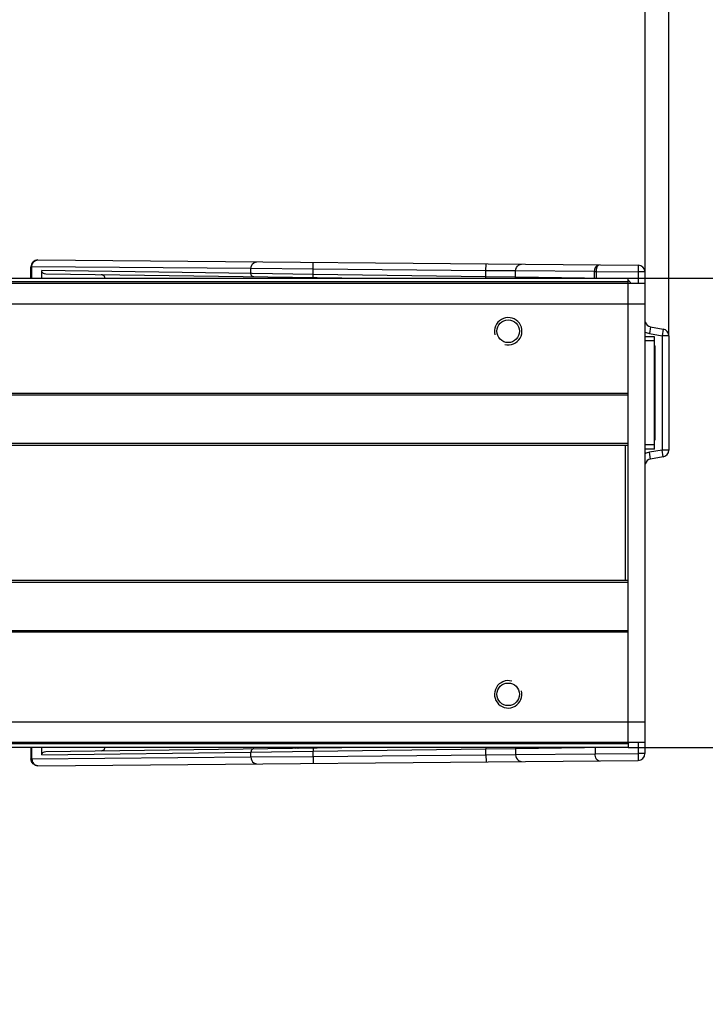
# Model space of a CAD drawing. Extents: x 0 to 420, y 0 to 297.
# Tile 56 of 116: x 151 to 171, y 214 to 243. Entities that reach past the tile are written whole.
import ezdxf

# ---------------------------------------------------------------- set-up
doc = ezdxf.new("R2010")
doc.units = 0
doc.header["$LTSCALE"] = 23.1
doc.layers.get('0').update_dxf_attribs({"linetype": 'CONTINUOUS'})
doc.layers.add('02___PRT_ALL_AXES', color=7, linetype='CONTINUOUS')
doc.layers.add('DIM_PILOTEES', color=7, linetype='CONTINUOUS')
doc.dimstyles.get("Standard").update_dxf_attribs({"dimtxt": 2.5, "dimasz": 2.5, "dimexe": 1.25, "dimexo": 0.625, "dimtad": 1, "dimcen": 2.5, "dimazin": 3, "dimtfac": 1, "dimtmove": 0, "dimatfit": 3})

# ---------------------------------------------------------------- blocks, each defined once
blk = doc.blocks.new('_FILLED')
at = {"color": 0, "linetype": 'BYBLOCK'}
blk.add_solid([(0, 0), (-1, 0.1429), (-1, -0.1429)], dxfattribs=at)
blk = doc.blocks.new('*D0')
at = {"layer": 'DIM_PILOTEES', "color": 2, "linetype": 'CONTINUOUS'}
for p, q in [((69.727, 234.347), (69.727, 248.522)), ((169.727, 234.947), (169.727, 248.522)), ((69.727, 246.522), (119.727, 246.522)), ((169.727, 246.522), (119.727, 246.522))]:
    blk.add_line(p, q, dxfattribs=at)
at = {"layer": 'DIM_PILOTEES', "color": 2, "linetype": 'CONTINUOUS', "xscale": 3.5, "yscale": 3.5, "zscale": 3.5, "rotation": 180}
blk.add_blockref('_FILLED', (69.727, 246.522), dxfattribs=at)
at = {"layer": 'DIM_PILOTEES', "color": 2, "linetype": 'CONTINUOUS', "xscale": 3.5, "yscale": 3.5, "zscale": 3.5}
blk.add_blockref('_FILLED', (169.727, 246.522), dxfattribs=at)
blk = doc.blocks.new('*D1')
at = {"layer": 'DIM_PILOTEES', "color": 2, "linetype": 'CONTINUOUS'}
for p, q in [((69.037, 226.416), (69.037, 257.087)), ((170.417, 233.416), (170.417, 257.087)), ((69.037, 255.087), (119.727, 255.087)), ((170.417, 255.087), (119.727, 255.087))]:
    blk.add_line(p, q, dxfattribs=at)
at = {"layer": 'DIM_PILOTEES', "color": 2, "linetype": 'CONTINUOUS', "xscale": 3.5, "yscale": 3.5, "zscale": 3.5, "rotation": 180}
blk.add_blockref('_FILLED', (69.037, 255.087), dxfattribs=at)
at = {"layer": 'DIM_PILOTEES', "color": 2, "linetype": 'CONTINUOUS', "xscale": 3.5, "yscale": 3.5, "zscale": 3.5}
blk.add_blockref('_FILLED', (170.417, 255.087), dxfattribs=at)
blk = doc.blocks.new('*D2')
at = {"layer": 'DIM_PILOTEES', "color": 2, "linetype": 'CONTINUOUS'}
for p, q in [((184.955, 235.097), (184.955, 242.597)), ((184.955, 242.597), (184.955, 228.247)), ((169.227, 235.097), (186.955, 235.097)), ((184.955, 213.897), (184.955, 228.247)), ((169.227, 221.397), (186.955, 221.397)), ((184.955, 221.397), (184.955, 213.897))]:
    blk.add_line(p, q, dxfattribs=at)
at = {"layer": 'DIM_PILOTEES', "color": 2, "linetype": 'CONTINUOUS', "xscale": 3.5, "yscale": 3.5, "zscale": 3.5}
for p, rotation in [((184.955, 235.097), 270), ((184.955, 221.397), 90)]:
    blk.add_blockref('_FILLED', p, dxfattribs=dict(at, rotation=rotation))

msp = doc.modelspace()

# ---------------------------------------------------------------- linework, layer by layer
at = {"color": 7, "linetype": 'CONTINUOUS'}
for p, q in [((152.002, 235.63), (169.519, 235.478)), ((160.037, 235.36), (160.038, 235.56)), ((165.077, 235.316), (165.079, 235.516)), ((169.519, 235.478), (169.517, 235.278)), ((151.827, 235.43), (151.8, 235.43)), ((151.8, 235.097), (151.8, 235.43)), ((158.218, 235.375), (151.827, 235.43)), ((151.827, 235.097), (151.827, 235.43)), ((158.254, 235.232), (152.115, 235.318)), ((152.115, 235.097), (152.115, 235.318)), ((160.874, 235.097), (152.229, 235.217)), ((160.037, 235.36), (158.218, 235.375)), ((158.218, 235.233), (158.218, 235.375)), ((160.037, 235.208), (158.254, 235.232)), ((160.035, 235.108), (160.037, 235.208)), ((165.077, 235.316), (160.037, 235.36)), ((160.037, 235.208), (160.037, 235.36)), ((165.077, 235.138), (160.037, 235.208)), ((165.943, 235.307), (165.077, 235.316)), ((165.077, 235.138), (165.077, 235.316)), ((168.247, 235.287), (165.943, 235.307)), ((165.943, 235.125), (165.943, 235.307)), ((168.247, 235.287), (168.253, 235.287)), ((168.247, 235.093), (168.247, 235.287)), ((168.253, 235.287), (168.269, 235.288)), ((168.269, 235.288), (168.299, 235.288)), ((168.299, 235.288), (169.517, 235.278)), ((168.299, 235.093), (168.299, 235.288)), ((169.717, 235.278), (169.517, 235.278)), ((169.517, 235.278), (169.517, 234.947)), ((169.717, 235.278), (169.717, 234.947)), ((69.727, 234.947), (169.727, 234.947)), ((70.227, 235.097), (169.227, 235.097)), ((70.227, 234.997), (169.227, 234.997)), ((159.572, 235.115), (159.592, 235.111)), ((160.038, 235.108), (160.038, 235.097)), ((165.076, 235.097), (165.077, 235.138)), ((165.943, 235.125), (165.077, 235.138)), ((167.95, 235.097), (165.943, 235.125)), ((169.227, 234.947), (169.227, 235.097)), ((169.727, 221.547), (169.727, 234.947)), ((69.727, 234.347), (169.727, 234.347)), ((169.882, 233.678), (169.847, 233.481)), ((169.847, 233.481), (170.217, 233.416)), ((169.882, 233.678), (170.252, 233.612)), ((170.252, 233.612), (170.217, 233.416)), ((169.999, 233.385), (169.727, 233.385)), ((169.999, 233.267), (169.727, 233.267)), ((169.999, 230.108), (169.999, 233.385)), ((170.417, 233.416), (170.217, 233.416)), ((170.217, 233.416), (170.217, 230.078)), ((170.417, 233.416), (170.417, 230.078)), ((169.999, 233.047), (170.019, 233.047)), ((170.019, 230.447), (170.019, 233.047)), ((169.227, 231.727), (70.227, 231.727)), ((169.227, 231.681), (70.227, 231.681)), ((169.227, 230.268), (70.227, 230.268)), ((169.999, 230.447), (170.019, 230.447)), ((169.227, 230.214), (70.227, 230.214)), ((169.141, 230.214), (169.141, 226.28)), ((169.999, 230.227), (169.727, 230.227)), ((169.999, 230.108), (169.727, 230.108)), ((170.217, 230.078), (169.847, 230.013)), ((169.882, 229.816), (169.847, 230.013)), ((170.417, 230.078), (170.217, 230.078)), ((170.252, 229.881), (170.217, 230.078)), ((170.252, 229.881), (169.882, 229.816)), ((70.227, 226.28), (169.227, 226.28)), ((70.227, 226.225), (169.227, 226.225)), ((70.227, 224.812), (169.227, 224.812)), ((70.227, 224.767), (169.227, 224.767)), ((69.727, 222.147), (169.727, 222.147)), ((69.727, 221.547), (169.727, 221.547)), ((169.227, 221.497), (70.227, 221.497)), ((169.227, 221.397), (70.227, 221.397)), ((151.8, 221.397), (151.8, 221.063)), ((151.827, 221.063), (151.827, 221.397)), ((152.115, 221.176), (152.115, 221.397)), ((152.229, 221.276), (160.874, 221.397)), ((159.572, 221.379), (159.592, 221.382)), ((160.035, 221.385), (160.037, 221.285)), ((160.037, 221.285), (165.077, 221.355)), ((160.038, 221.385), (160.038, 221.397)), ((165.076, 221.397), (165.077, 221.355)), ((165.077, 221.355), (165.943, 221.369)), ((165.077, 221.177), (165.077, 221.355)), ((165.943, 221.369), (167.95, 221.397)), ((165.943, 221.369), (165.943, 221.186)), ((168.264, 221.401), (168.264, 221.207)), ((169.227, 221.547), (169.227, 221.397)), ((169.253, 221.547), (169.246, 221.525)), ((169.517, 221.547), (169.517, 221.216)), ((169.717, 221.547), (169.717, 221.216)), ((151.827, 221.063), (158.218, 221.119)), ((152.115, 221.176), (158.218, 221.261)), ((158.218, 221.261), (160.037, 221.285)), ((158.218, 221.119), (158.218, 221.261)), ((158.218, 221.119), (160.037, 221.133)), ((160.037, 221.133), (160.037, 221.285)), ((160.037, 221.133), (165.077, 221.177)), ((160.037, 221.133), (160.038, 220.933)), ((165.077, 221.177), (165.943, 221.186)), ((165.077, 221.177), (165.079, 220.977)), ((165.943, 221.186), (168.264, 221.207)), ((168.264, 221.205), (169.517, 221.216)), ((169.717, 221.216), (169.517, 221.216)), ((169.517, 221.216), (169.519, 221.016)), ((151.8, 221.063), (151.827, 221.063)), ((151.964, 220.867), (152.002, 220.863)), ((152.002, 220.863), (169.519, 221.016))]:
    msp.add_line(p, q, dxfattribs=at)
at = {"color": 3, "linetype": 'CONTINUOUS'}
msp.add_line((169.227, 221.547), (169.227, 234.947), dxfattribs=at)
at = {"color": 7, "linetype": 'CONTINUOUS'}
for points in [[(152.002, 235.63), (151.963, 235.627), (151.925, 235.616), (151.89, 235.598), (151.859, 235.573), (151.834, 235.542), (151.815, 235.507), (151.804, 235.47), (151.8, 235.43)], [(151.827, 235.43), (151.829, 235.465), (151.838, 235.501)], [(151.838, 235.501), (151.853, 235.535), (151.873, 235.567), (151.9, 235.594), (151.932, 235.614), (151.966, 235.627), (152.002, 235.63)], [(158.218, 235.375), (158.224, 235.427), (158.242, 235.475), (158.269, 235.517), (158.306, 235.548), (158.348, 235.568), (158.393, 235.575)], [(165.943, 235.307), (165.949, 235.359), (165.967, 235.408), (165.994, 235.449), (166.031, 235.481), (166.073, 235.501), (166.118, 235.507)], [(168.247, 235.287), (168.247, 235.301), (168.248, 235.315), (168.25, 235.329), (168.252, 235.342), (168.255, 235.356), (168.259, 235.369), (168.263, 235.382), (168.268, 235.394), (168.273, 235.406), (168.279, 235.417), (168.286, 235.428), (168.293, 235.438), (168.301, 235.448), (168.31, 235.457), (168.319, 235.465), (168.33, 235.472), (168.341, 235.479), (168.354, 235.483), (168.367, 235.486), (168.381, 235.487)], [(168.299, 235.288), (168.299, 235.301), (168.3, 235.315), (168.301, 235.328), (168.302, 235.342), (168.304, 235.356), (168.306, 235.369), (168.309, 235.382), (168.312, 235.394), (168.315, 235.406), (168.319, 235.417), (168.323, 235.428), (168.327, 235.438), (168.332, 235.447), (168.338, 235.456), (168.344, 235.465), (168.35, 235.472), (168.357, 235.478), (168.365, 235.483), (168.373, 235.486), (168.381, 235.487)], [(152.229, 235.217), (152.197, 235.222), (152.169, 235.233), (152.146, 235.25), (152.129, 235.27), (152.119, 235.293), (152.115, 235.318)], [(153.963, 235.094), (153.959, 235.119), (153.949, 235.142), (153.932, 235.163), (153.909, 235.179), (153.881, 235.19), (153.849, 235.195)], [(158.303, 235.133), (158.281, 235.136), (158.26, 235.146), (158.243, 235.162), (158.229, 235.183), (158.221, 235.207), (158.218, 235.233)], [(159.518, 235.116), (159.541, 235.112), (159.561, 235.102), (159.567, 235.097)], [(159.601, 235.115), (159.614, 235.111), (159.625, 235.101), (159.627, 235.097)], [(159.932, 235.11), (159.945, 235.106), (159.956, 235.097)], [(159.969, 235.109), (159.972, 235.106), (159.975, 235.097)], [(165.947, 235.097), (165.946, 235.099), (165.943, 235.125)], [(153.849, 221.299), (153.881, 221.304), (153.909, 221.314), (153.932, 221.331), (153.949, 221.352), (153.959, 221.374), (153.963, 221.399)], [(158.303, 221.361), (158.281, 221.357), (158.26, 221.347), (158.243, 221.331), (158.229, 221.311), (158.221, 221.287), (158.218, 221.261)], [(159.518, 221.378), (159.541, 221.381), (159.561, 221.392), (159.567, 221.397)], [(159.601, 221.379), (159.614, 221.383), (159.625, 221.393), (159.627, 221.397)], [(159.932, 221.384), (159.945, 221.387), (159.956, 221.397)], [(159.969, 221.384), (159.972, 221.388), (159.975, 221.397)], [(165.947, 221.397), (165.946, 221.394), (165.943, 221.369)], [(152.115, 221.176), (152.119, 221.201), (152.129, 221.223), (152.146, 221.244), (152.169, 221.261), (152.197, 221.271), (152.229, 221.276)], [(158.218, 221.119), (158.224, 221.067), (158.242, 221.018), (158.269, 220.977), (158.306, 220.945), (158.348, 220.925), (158.393, 220.919)], [(165.943, 221.186), (165.949, 221.134), (165.967, 221.086), (165.994, 221.044), (166.031, 221.013), (166.073, 220.993), (166.118, 220.986)], [(168.381, 221.006), (168.358, 221.01), (168.335, 221.022), (168.315, 221.041), (168.298, 221.066), (168.284, 221.096), (168.273, 221.13), (168.266, 221.168), (168.264, 221.207)], [(152.002, 220.863), (151.963, 220.866), (151.925, 220.878), (151.89, 220.896), (151.859, 220.921), (151.834, 220.952), (151.815, 220.987), (151.804, 221.024), (151.8, 221.063)], [(151.827, 221.063), (151.83, 221.027), (151.838, 220.992)], [(151.838, 220.992), (151.852, 220.959), (151.872, 220.929), (151.898, 220.902), (151.929, 220.881), (151.964, 220.867)]]:
    msp.add_lwpolyline(points, dxfattribs=at)
for centre, radius, start, end in [((169.517, 235.278), 0.2, 0, 89.5), ((169.159, 234.881), 0.16, 22.3496, 64.8949), ((169.917, 233.875), 0.2, 197.245, 260), ((169.917, 233.875), 0.4, 241.5832, 260), ((170.217, 233.416), 0.2, 0, 80), ((169.759, 233.047), 0.26, 0, 22.8861), ((169.759, 230.447), 0.26, 337.1139, 360), ((169.917, 229.619), 0.4, 100, 118.4173), ((170.217, 230.078), 0.2, 280, 360), ((169.917, 229.619), 0.2, 100, 162.755), ((169.517, 221.216), 0.2, 270.5, 360)]:
    msp.add_arc(centre, radius, start, end, dxfattribs=at)
at = {"color": 2, "linetype": 'CONTINUOUS'}
for centre, start, end in [((165.727, 233.547), 255, 195), ((165.727, 222.947), 75, 15)]:
    msp.add_arc(centre, 0.4, start, end, dxfattribs=at)
at = {"layer": '02___PRT_ALL_AXES', "color": 7, "linetype": 'CONTINUOUS'}
for centre in [(165.727, 233.547), (165.727, 222.947)]:
    msp.add_circle(centre, 0.33, dxfattribs=at)

# ---------------------------------------------------------------- dimensions: what is measured, and where the dimension line sits
at = {"layer": 'DIM_PILOTEES', "color": 2, "linetype": 'CONTINUOUS'}
for base, p1, p2, angle, picture, middle in [((69.037, 255.087), (170.417, 233.416), (69.037, 226.416), 180, '*D1', (117.191, 255.087)), ((184.955, 221.397), (169.227, 235.097), (169.227, 221.397), 270, '*D2', (184.955, 225.825))]:
    dim = msp.add_linear_dim(base=base, p1=p1, p2=p2, angle=angle, dimstyle='Standard', dxfattribs=at)
    dim.commit()
    dim.dimension.update_dxf_attribs({"geometry": picture, "text_midpoint": middle, "dimtype": 128})
dim = msp.add_linear_dim(base=(169.727, 246.522), p1=(69.727, 234.347), p2=(169.727, 234.947), dimstyle='Standard', dxfattribs=at)
dim.commit()
dim.dimension.update_dxf_attribs({"geometry": '*D0', "text_midpoint": (116.84, 246.522), "dimtype": 128})

doc.saveas('drawing.dxf')
